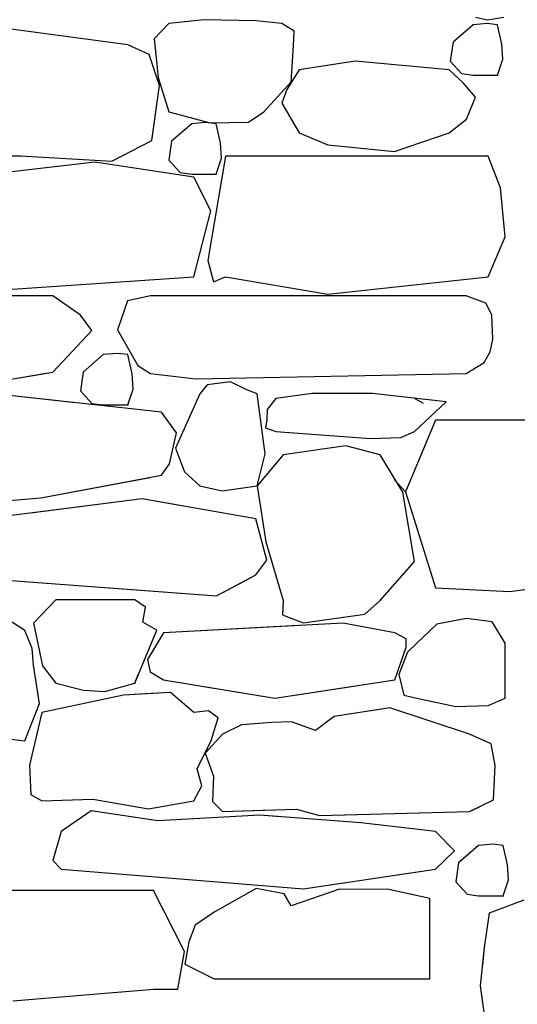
# Model space of a CAD drawing. Extents: x 169645 to 508157, y -5167 to 165945.
# Tile 79 of 130: x 182935 to 183582, y 146090 to 147367. Entities that reach past the tile are written whole.
import ezdxf

# ---------------------------------------------------------------- set-up
doc = ezdxf.new("R2010")
doc.units = 0
doc.header["$MEASUREMENT"] = 0
doc.layers.add('Murs  Pierre', color=7, linetype='Continuous')

msp = doc.modelspace()

# ---------------------------------------------------------------- linework, layer by layer
at = {"layer": 'Murs  Pierre'}
for p, q in [((183128.9, 147362.1), (183110, 147342.6)), ((183175, 147366.9), (183128.9, 147362.1)), ((183242, 147365.8), (183175, 147366.9)), ((183275.6, 147362.1), (183242, 147365.8)), ((183291.9, 147352.3), (183275.6, 147362.1)), ((183542.5, 147362.4), (183524, 147360.7)), ((183527.1, 147370.7), (183542.3, 147366.9)), ((183542.3, 147366.9), (183564.2, 147370.7)), ((183555.7, 147360.7), (183542.5, 147362.4)), ((183075.5, 147334.7), (182920.9, 147355.2)), ((183290.8, 147333.7), (183291.9, 147352.3)), ((183524, 147360.7), (183498, 147338.1)), ((183561.5, 147335.7), (183555.7, 147360.7)), ((183110, 147342.6), (183115, 147292.4)), ((183498, 147338.1), (183494.3, 147313.6)), ((183103.2, 147322.3), (183075.5, 147334.7)), ((183288, 147286.6), (183290.8, 147333.7)), ((183562.7, 147316), (183561.5, 147335.7)), ((183116.6, 147281.8), (183103.2, 147322.3)), ((183370.8, 147313.5), (183298.3, 147302.3)), ((183493.2, 147302.3), (183370.8, 147313.5)), ((183494.3, 147313.6), (183509, 147297.3)), ((183555.7, 147295.4), (183562.7, 147316)), ((183298.3, 147302.3), (183282.1, 147276.8)), ((183511, 147285.2), (183493.2, 147302.3)), ((183115, 147292.4), (183128.9, 147247.8)), ((183252.4, 147247.8), (183288, 147286.6)), ((183509, 147297.3), (183524, 147295.4)), ((183524, 147295.4), (183555.7, 147295.4)), ((183106.7, 147210.3), (183116.6, 147281.8)), ((183282.1, 147276.8), (183275.6, 147258.9)), ((183527.1, 147266.9), (183511, 147285.2)), ((183515.6, 147238.2), (183527.1, 147266.9)), ((183128.9, 147247.8), (183182.4, 147233.5)), ((183232.3, 147234.2), (183252.4, 147247.8)), ((183275.6, 147258.9), (183298.3, 147220.5)), ((183493.2, 147220.5), (183515.6, 147238.2)), ((183158.7, 147232.3), (183132.6, 147209.7)), ((183177.1, 147233.9), (183158.7, 147232.3)), ((183190.3, 147232.3), (183177.1, 147233.9)), ((183182.4, 147233.5), (183232.3, 147234.2)), ((183196.1, 147207.3), (183190.3, 147232.3)), ((183055.1, 147183.6), (183106.7, 147210.3)), ((183132.6, 147209.7), (183128.9, 147185.2)), ((183298.3, 147220.5), (183335.6, 147205)), ((183422, 147196.2), (183493.2, 147220.5)), ((183197.3, 147187.6), (183196.1, 147207.3)), ((183335.6, 147205), (183422, 147196.2)), ((182541.3, 147190.1), (182936.2, 147190.8)), ((182936.2, 147190.8), (183055.1, 147183.6)), ((183128.9, 147185.2), (183143.7, 147168.9)), ((183202.7, 147190.1), (183179.7, 147054.8)), ((183190.3, 147167), (183197.3, 147187.6)), ((183543.8, 147190.1), (183202.7, 147190.1)), ((183559.6, 147149.2), (183543.8, 147190.1)), ((183032.9, 147182.4), (182863.5, 147163)), ((183161.2, 147163), (183032.9, 147182.4)), ((183143.7, 147168.9), (183158.7, 147167)), ((183158.7, 147167), (183190.3, 147167)), ((183183.5, 147119.4), (183161.2, 147163)), ((183565.7, 147085.7), (183559.6, 147149.2)), ((183161.2, 147033.7), (183183.5, 147119.4)), ((183543.8, 147033.7), (183565.7, 147085.7)), ((183179.7, 147054.8), (183186.9, 147027.2)), ((182873.5, 147014.3), (183161.2, 147033.7)), ((183186.9, 147027.2), (183202.7, 147033.7)), ((183202.7, 147033.7), (183335.2, 147011.2)), ((183335.2, 147011.2), (183543.8, 147033.7)), ((182978.2, 147009.2), (182744.6, 147009.2)), ((183014.2, 146984.1), (182978.2, 147009.2)), ((183105, 147009.2), (183075.1, 147002.6)), ((183515, 147009.2), (183105, 147009.2)), ((183540.8, 146999.5), (183515, 147009.2)), ((183075.1, 147002.6), (183062.4, 146964.7)), ((183548.4, 146984.5), (183540.8, 146999.5)), ((183029.1, 146963.8), (183014.2, 146984.1)), ((183549.6, 146952.8), (183548.4, 146984.5)), ((182978.2, 146910.1), (183029.1, 146963.8)), ((183062.4, 146964.7), (183088.8, 146918.7)), ((183546.2, 146936.2), (183549.6, 146952.8)), ((183043.8, 146932.7), (183017.8, 146910.1)), ((183062.3, 146934.3), (183043.8, 146932.7)), ((183075.5, 146932.7), (183062.3, 146934.3)), ((183081.3, 146907.6), (183075.5, 146932.7)), ((183538.6, 146922.4), (183546.2, 146936.2)), ((183088.8, 146918.7), (183105, 146908.2)), ((183515, 146908.2), (183538.6, 146922.4)), ((182801.3, 146879.7), (182978.2, 146910.1)), ((182801.3, 146879.7), (182969.4, 146908.6)), ((183017.8, 146910.1), (183014.1, 146885.6)), ((183082.5, 146888), (183081.3, 146907.6)), ((183105, 146908.2), (183164.1, 146901.1)), ((183164.1, 146901.1), (183515, 146908.2)), ((183178.7, 146893.5), (183169.1, 146881.8)), ((183208.8, 146897.2), (183178.7, 146893.5)), ((183230.1, 146887), (183208.8, 146897.2)), ((183119.6, 146858.1), (182895.7, 146882.4)), ((183007.8, 146870.2), (182895.7, 146882.4)), ((183014.1, 146885.6), (183028.8, 146869.3)), ((183075.5, 146867.4), (183082.5, 146888)), ((183169.1, 146881.8), (183137.6, 146811.2)), ((183243.7, 146881.8), (183230.1, 146887)), ((183253.9, 146804), (183243.7, 146881.8)), ((183315, 146882.2), (183267.7, 146876)), ((183352.5, 146882.4), (183315, 146882.2)), ((183393.4, 146882.1), (183352.5, 146882.4)), ((183489.2, 146871.4), (183393.4, 146882.1)), ((183028.8, 146869.3), (183043.8, 146867.4)), ((183043.8, 146867.4), (183075.5, 146867.4)), ((183267.7, 146876), (183256.6, 146861.5)), ((183459.7, 146869.5), (183448, 146876)), ((183448, 146832.8), (183489.2, 146871.4)), ((183138.9, 146831.2), (183119.6, 146858.1)), ((183256.6, 146861.5), (183256.2, 146847.5)), ((183256.2, 146847.5), (183254.4, 146837.7)), ((183475.4, 146847.5), (183436.2, 146754.6)), ((183607.1, 146847.5), (183475.4, 146847.5)), ((183129.6, 146791.2), (183138.9, 146831.2)), ((183254.4, 146837.7), (183267.7, 146832.8)), ((183267.7, 146832.8), (183390.7, 146823.7)), ((183430.1, 146825.3), (183448, 146832.8)), ((183358.8, 146814.5), (183277.3, 146802.6)), ((183403.4, 146802.6), (183358.8, 146814.5)), ((183390.7, 146823.7), (183430.1, 146825.3)), ((183137.6, 146811.2), (183149.3, 146780.6)), ((183243.7, 146762.4), (183253.9, 146804)), ((183277.3, 146802.6), (183243.7, 146762.4)), ((183432.8, 146754.4), (183403.4, 146802.6)), ((183119.6, 146776.2), (183129.6, 146791.2)), ((182962.7, 146747.1), (183119.6, 146776.2)), ((183149.3, 146780.6), (183169.1, 146762.4)), ((182962.7, 146747.1), (183104.6, 146773.5)), ((183169.1, 146762.4), (183198.4, 146755.9)), ((183198.4, 146755.9), (183243.7, 146762.4)), ((183243.7, 146762.4), (183254.8, 146689.9)), ((183421.4, 146770.8), (183436.2, 146754.6)), ((183448, 146664.4), (183432.8, 146754.4)), ((183436.2, 146754.6), (183475.4, 146630.3)), ((182793.2, 146732.8), (182962.7, 146747.1)), ((183094.5, 146745.8), (182914.7, 146722.7)), ((182932, 146744.5), (182962.7, 146747.1)), ((183094.5, 146745.8), (182949.4, 146727.2)), ((183241.7, 146719.5), (183094.5, 146745.8)), ((183140.5, 146737.6), (183094.5, 146745.8)), ((183256.2, 146666.1), (183241.7, 146719.5)), ((183254.8, 146689.9), (183277.3, 146613.9)), ((183241.7, 146646.9), (183256.2, 146666.1)), ((183403.4, 146613.9), (183448, 146664.4)), ((182826.5, 146646.9), (183190.7, 146619.7)), ((182826.5, 146646.9), (182970.6, 146636.1)), ((183190.7, 146619.7), (183241.7, 146646.9)), ((183190.7, 146619.7), (183234.9, 146643.2)), ((183046.1, 146630.5), (183190.7, 146619.7)), ((183475.4, 146630.3), (183571.6, 146625.6)), ((183571.6, 146625.6), (183607.1, 146630.3)), ((182982.3, 146614.5), (182953.1, 146584.5)), ((182982.3, 146614.5), (182953.1, 146584.5)), ((183084.6, 146614.5), (182982.3, 146614.5)), ((182992.2, 146614.5), (182982.3, 146614.5)), ((183084.6, 146614.5), (183062.1, 146614.5)), ((183098.5, 146604.9), (183084.6, 146614.5)), ((183098.5, 146604.9), (183084.6, 146614.5)), ((183277.3, 146613.9), (183276.7, 146595)), ((183383.6, 146596), (183403.4, 146613.9)), ((183095.3, 146585.7), (183098.5, 146604.9)), ((183095.3, 146585.7), (183098.5, 146604.9)), ((183276.9, 146601.2), (183276.7, 146595)), ((183303.2, 146584.8), (183383.6, 146596)), ((182942, 146574.9), (182911, 146594.7)), ((182942, 146574.9), (182911, 146594.7)), ((182953.1, 146584.5), (182964.8, 146529)), ((182953.1, 146584.5), (182964.8, 146529)), ((183113.4, 146575.1), (183095.3, 146585.7)), ((183113.4, 146575.1), (183095.3, 146585.7)), ((183355.3, 146584.2), (183122.2, 146571.6)), ((183276.7, 146595), (183303.2, 146584.8)), ((183276.7, 146595), (183287.2, 146591)), ((183422.5, 146571.6), (183355.3, 146584.2)), ((183476.9, 146583.1), (183450.9, 146558.4)), ((183515.5, 146590.3), (183476.9, 146583.1)), ((183548.7, 146585.9), (183515.5, 146590.3)), ((183565.8, 146558.4), (183548.7, 146585.9)), ((182951.5, 146551.4), (182942, 146574.9)), ((182951.5, 146551.4), (182942, 146574.9)), ((183084.6, 146506.3), (183113.4, 146575.1)), ((183122.2, 146571.6), (183101.1, 146537)), ((183109.9, 146566.8), (183113.4, 146575.1)), ((183122.2, 146571.6), (183115.7, 146561)), ((183297.1, 146581.1), (183122.2, 146571.6)), ((183437.1, 146564.2), (183422.5, 146571.6)), ((183437.1, 146553.3), (183437.1, 146564.2)), ((183450.9, 146558.4), (183438.8, 146546.8)), ((183565.8, 146487.1), (183565.8, 146558.4)), ((182953.1, 146529.9), (182951.5, 146551.4)), ((182953.1, 146529.9), (182951.5, 146551.4)), ((183422.5, 146510.9), (183437.1, 146553.3)), ((183438.8, 146546.8), (183427.7, 146517.5)), ((183101.1, 146537), (183104.5, 146521.3)), ((182961.1, 146480.3), (182953.1, 146529.9)), ((182961.1, 146480.3), (182953.1, 146529.9)), ((182964.8, 146529), (182982.3, 146506.3)), ((182964.8, 146529), (182982.3, 146506.3)), ((183104.5, 146521.3), (183122.2, 146510.9)), ((182982.3, 146506.3), (183018, 146497.5)), ((182982.3, 146506.3), (183018, 146497.5)), ((183045.8, 146495.8), (183084.6, 146506.3)), ((183045.8, 146495.8), (183084.6, 146506.3)), ((183084.6, 146506.3), (183089.3, 146517.5)), ((183122.2, 146510.9), (183266.6, 146487)), ((183266.6, 146487), (183422.5, 146510.9)), ((183427.7, 146517.5), (183434.1, 146490.8)), ((183018, 146497.5), (183045.8, 146495.8)), ((183018, 146497.5), (183045.8, 146495.8)), ((183131.2, 146494.3), (183069.9, 146490.8)), ((183161.2, 146468.6), (183131.2, 146494.3)), ((183174.4, 146502.2), (183266.6, 146487)), ((183266.6, 146487), (183374.7, 146503.5)), ((183069.9, 146490.8), (182963.8, 146468.6)), ((183069.9, 146490.8), (182963.8, 146468.6)), ((183113.5, 146493.3), (183069.9, 146490.8)), ((183434.1, 146490.8), (183450.9, 146487.1)), ((183450.9, 146487.1), (183501.8, 146476.3)), ((183543.8, 146477.5), (183565.8, 146487.1)), ((182942, 146431.7), (182961.1, 146480.3)), ((182942, 146431.7), (182961.1, 146480.3)), ((182963.8, 146468.6), (182947.9, 146400.2)), ((182963.8, 146468.6), (182947.9, 146400.2)), ((183180.6, 146470.6), (183161.2, 146468.6)), ((183192.9, 146461.7), (183180.6, 146470.6)), ((183415.8, 146474.6), (183343.6, 146463.1)), ((183405.3, 146472.9), (183343.6, 146463.1)), ((183519.6, 146440.3), (183415.8, 146474.6)), ((183501.8, 146476.3), (183543.8, 146477.5)), ((183183.8, 146431.9), (183192.9, 146461.7)), ((183262.6, 146455.5), (183223.3, 146452.4)), ((183262.6, 146455.5), (183224.2, 146452.5)), ((183288.2, 146456.3), (183262.6, 146455.5)), ((183288.2, 146456.3), (183262.6, 146455.5)), ((183319.5, 146445.1), (183288.2, 146456.3)), ((183319.5, 146445.1), (183288.2, 146456.3)), ((183343.6, 146463.1), (183319.5, 146445.1)), ((183343.6, 146463.1), (183319.5, 146445.1)), ((182825.6, 146445), (182942, 146431.7)), ((182825.6, 146445), (182942, 146431.7)), ((183223.3, 146452.4), (183198.8, 146440.3)), ((183165.7, 146395.3), (183183.8, 146431.9)), ((183198.8, 146440.3), (183176.3, 146415.7)), ((183547.6, 146427.7), (183519.6, 146440.3)), ((183165.7, 146395.3), (183180.8, 146426)), ((183183.4, 146423.4), (183176.3, 146415.7)), ((183552.8, 146399.6), (183547.6, 146427.7)), ((183176.3, 146415.7), (183186.9, 146385.6)), ((183176.3, 146415.7), (183186.9, 146385.6)), ((182947.9, 146400.2), (182949.6, 146362.1)), ((182947.9, 146400.2), (182949.6, 146362.1)), ((183171.9, 146373.3), (183165.7, 146395.3)), ((183171.9, 146373.3), (183165.7, 146395.3)), ((183550.5, 146354.9), (183552.8, 146399.6)), ((183186.9, 146385.6), (183185.5, 146352.9)), ((183186.9, 146385.6), (183185.5, 146352.9)), ((183161.2, 146353.8), (183171.9, 146373.3)), ((183161.2, 146353.8), (183171.9, 146373.3)), ((182949.6, 146362.1), (182963.8, 146353.8)), ((182949.6, 146362.1), (182963.8, 146353.8)), ((182963.8, 146353.8), (183030.3, 146356.1)), ((182963.8, 146353.8), (183030.3, 146356.1)), ((183030.3, 146356.1), (183102.4, 146343.4)), ((183030.3, 146356.1), (183102.4, 146343.4)), ((183102.4, 146343.4), (183161.2, 146353.8)), ((183102.4, 146343.4), (183161.2, 146353.8)), ((183185.5, 146352.9), (183198.8, 146339.9)), ((183185.5, 146352.9), (183198.8, 146339.9)), ((183519.6, 146339.9), (183550.5, 146354.9)), ((183027.9, 146340.8), (182988.9, 146314.2)), ((183027.9, 146340.8), (182988.9, 146314.2)), ((183114.8, 146327.7), (183027.9, 146340.8)), ((183114.8, 146327.7), (183027.9, 146340.8)), ((183198.8, 146339.9), (183294.9, 146342.9)), ((183198.8, 146339.9), (183264.8, 146342)), ((183294.9, 146342.9), (183324.7, 146334.7)), ((183519.6, 146339.9), (183532.2, 146346.1)), ((183247.2, 146335.1), (183114.8, 146327.7)), ((183247.2, 146335.1), (183114.8, 146327.7)), ((183378.4, 146325.2), (183247.2, 146335.1)), ((183273.8, 146333.1), (183247.2, 146335.1)), ((183324.7, 146334.7), (183519.6, 146339.9)), ((183341.6, 146335.2), (183519.6, 146339.9)), ((183378.4, 146325.2), (183349.4, 146327.4)), ((183475.4, 146314.2), (183378.4, 146325.2)), ((183475.4, 146314.2), (183378.4, 146325.2)), ((182988.9, 146314.2), (182978.2, 146276.5)), ((182988.9, 146314.2), (182978.2, 146276.5)), ((183500.1, 146288.8), (183475.4, 146314.2)), ((183500.1, 146288.8), (183475.4, 146314.2)), ((183531.3, 146296), (183505.3, 146273.4)), ((183531.3, 146296), (183505.3, 146273.4)), ((183549.8, 146297.6), (183531.3, 146296)), ((183549.8, 146297.6), (183531.3, 146296)), ((183563, 146296), (183549.8, 146297.6)), ((183563, 146296), (183549.8, 146297.6)), ((183568.8, 146270.9), (183563, 146296)), ((183568.8, 146270.9), (183563, 146296)), ((182978.2, 146276.5), (182988.9, 146265.3)), ((182978.2, 146276.5), (182988.9, 146265.3)), ((183475.4, 146265.3), (183500.1, 146288.8)), ((183475.4, 146265.3), (183500.1, 146288.8)), ((182988.9, 146265.3), (183303.7, 146239.6)), ((182988.9, 146265.3), (183303.7, 146239.6)), ((183303.7, 146239.6), (183475.4, 146265.3)), ((183419.8, 146257), (183475.4, 146265.3)), ((183505.3, 146273.4), (183501.6, 146248.9)), ((183505.3, 146273.4), (183501.6, 146248.9)), ((183570, 146251.3), (183568.8, 146270.9)), ((183570, 146251.3), (183568.8, 146270.9)), ((183563, 146230.7), (183570, 146251.3)), ((183563, 146230.7), (183570, 146251.3)), ((183242.5, 146240.1), (183187.6, 146209.2)), ((183242.5, 146240.1), (183187.6, 146209.2)), ((183278.5, 146233.3), (183242.5, 146240.1)), ((183278.5, 146233.3), (183242.5, 146240.1)), ((183350.7, 146239), (183287.7, 146217.5)), ((183350.7, 146239), (183287.7, 146217.5)), ((183303.7, 146239.6), (183359, 146247.9)), ((183414.8, 146238.7), (183350.7, 146239)), ((183367.9, 146238.9), (183350.7, 146239)), ((183467.8, 146227.3), (183414.8, 146238.7)), ((183501.6, 146248.9), (183516.3, 146232.6)), ((183501.6, 146248.9), (183516.3, 146232.6)), ((183109, 146237.6), (182805.4, 146237.6)), ((183109, 146237.6), (182805.4, 146237.6)), ((183149.1, 146158.3), (183109, 146237.6)), ((183149.1, 146158.3), (183109, 146237.6)), ((183287.7, 146217.5), (183278.5, 146233.3)), ((183287.7, 146217.5), (183278.5, 146233.3)), ((183467.8, 146227.3), (183444.5, 146232.3)), ((183467.8, 146122.8), (183467.8, 146227.3)), ((183467.8, 146209), (183467.8, 146227.3)), ((183516.3, 146232.6), (183531.3, 146230.7)), ((183516.3, 146232.6), (183531.3, 146230.7)), ((183531.3, 146230.7), (183563, 146230.7)), ((183531.3, 146230.7), (183563, 146230.7)), ((183589.8, 146225.1), (183544.9, 146207.9)), ((183589.8, 146225.1), (183544.9, 146207.9)), ((183187.6, 146209.2), (183163.2, 146192.6)), ((183187.6, 146209.2), (183163.2, 146192.6)), ((183544.9, 146207.9), (183538.4, 146163.6)), ((183544.9, 146207.9), (183538.4, 146163.6)), ((183163.2, 146192.6), (183154.9, 146170.9)), ((183163.2, 146192.6), (183154.9, 146170.9)), ((183154.9, 146170.9), (183149.7, 146142)), ((183154.9, 146170.9), (183149.7, 146142)), ((183538.4, 146163.6), (183533.4, 146113.8)), ((183538.4, 146163.6), (183536.1, 146140.8)), ((183140.8, 146109.6), (183149.1, 146158.3)), ((183140.8, 146109.6), (183149.1, 146158.3)), ((183149.7, 146142), (183187.6, 146122.8)), ((183149.7, 146142), (183187.6, 146122.8)), ((183467.8, 146122.8), (183467.8, 146139.1)), ((183187.6, 146122.8), (183467.8, 146122.8)), ((183187.6, 146122.8), (183467.8, 146122.8)), ((183533.4, 146113.8), (183544.9, 146028.3)), ((182926.4, 146094.2), (183109, 146109.6)), ((182926.4, 146094.2), (183109, 146109.6)), ((183109, 146109.6), (183140.8, 146109.6)), ((183109, 146109.6), (183140.8, 146109.6))]:
    msp.add_line(p, q, dxfattribs=at)
for p in [(183555.7, 147295.4), (183190.3, 147167), (183075.5, 146867.4), (183084.6, 146506.3), (183084.6, 146506.3), (183563, 146230.7), (183563, 146230.7)]:
    msp.add_point(p, dxfattribs=at)

doc.saveas('drawing.dxf')
